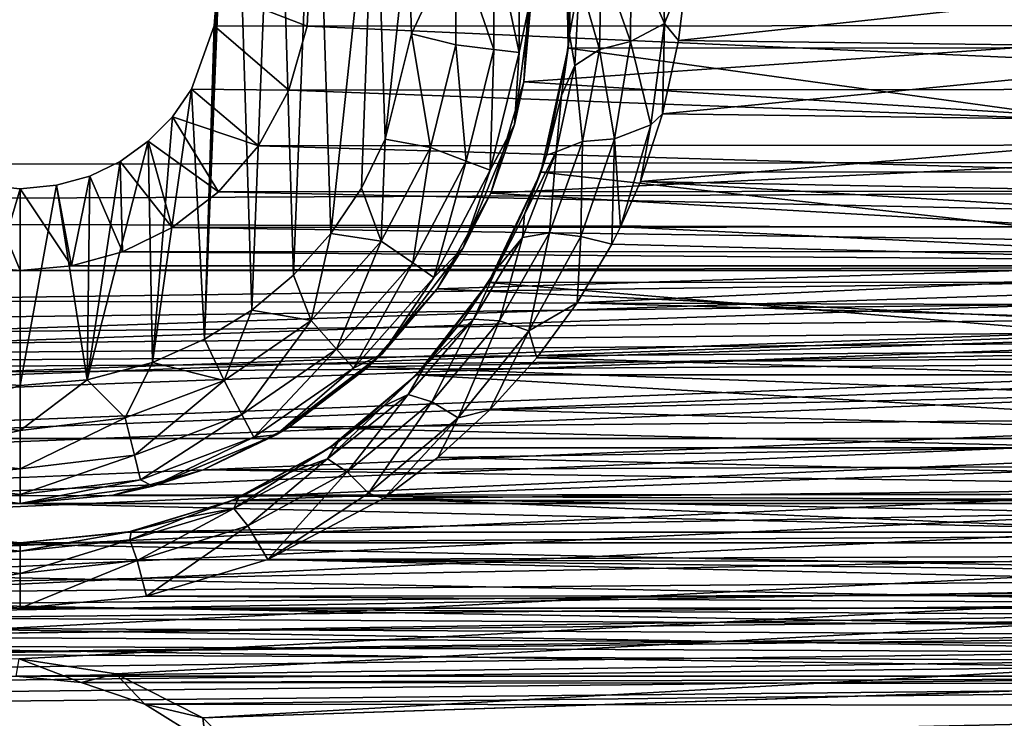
# Model space of a CAD drawing. Header units: metres. Extents: x -95 to 103, y -12 to 12.
# Tile 179 of 256: x -59.2 to -56.7, y 5.29 to 7.07. Entities that reach past the tile are written whole.
import ezdxf

# ---------------------------------------------------------------- set-up
doc = ezdxf.new("R2010")
doc.units = ezdxf.units.M
doc.layers.add('solid_P74500', color=7, linetype='CONTINUOUS')
doc.layers.add('solid_P74500_01', color=7, linetype='CONTINUOUS')

msp = doc.modelspace()

# ---------------------------------------------------------------- linework, layer by layer
at = {"layer": 'solid_P74500'}
for points in [[(-12.2, 5.05, 0.5), (-11.7, 9.776363, 0.5), (-88, 9.776363, 0.5)], [(-12.2, 5.05, 0.5), (-88, 9.776363, 0.5), (-88, 5.05, 0.5)], [(-58.663013, 7.983215, -11.8), (-58.731503, 6.257416, -11.8), (-58.700718, 7.142048, -11.8)], [(-58.663013, 7.983215, -11.8), (-58.611973, 6.331459, -11.8), (-58.731503, 6.257416, -11.8)], [(-58.663013, 7.983215, -11.8), (-58.550758, 7.900564, -11.8), (-58.611973, 6.331459, -11.8)], [(-58.550758, 7.900564, -11.8), (-58.505363, 6.420703, -11.8), (-58.611973, 6.331459, -11.8)], [(-58.550758, 7.900564, -11.8), (-58.451893, 7.80319, -11.8), (-58.505363, 6.420703, -11.8)], [(-84.20311, 5.444916, -1.8), (-85.675003, 7.792304, -1.8), (-14.325, 7.792304, -1.8)], [(-83.957001, 5.406663, -1.8), (-84.20311, 5.444916, -1.8), (-14.325, 7.792304, -1.8)], [(-83.736336, 5.295372, -1.8), (-83.957001, 5.406663, -1.8), (-14.325, 7.792304, -1.8)], [(-83.736336, 5.295372, -1.8), (-14.325, 7.792304, -1.8), (-79.20311, 5.444916, -1.8)], [(-78.957001, 5.406663, -1.8), (-79.20311, 5.444916, -1.8), (-14.325, 7.792304, -1.8)], [(-78.736336, 5.295372, -1.8), (-78.957001, 5.406663, -1.8), (-14.325, 7.792304, -1.8)], [(-78.736336, 5.295372, -1.8), (-14.325, 7.792304, -1.8), (-74.20311, 5.444916, -1.8)], [(-73.957001, 5.406663, -1.8), (-74.20311, 5.444916, -1.8), (-14.325, 7.792304, -1.8)], [(-73.736336, 5.295372, -1.8), (-73.957001, 5.406663, -1.8), (-14.325, 7.792304, -1.8)], [(-73.736336, 5.295372, -1.8), (-14.325, 7.792304, -1.8), (-69.20311, 5.444916, -1.8)], [(-68.957001, 5.406663, -1.8), (-69.20311, 5.444916, -1.8), (-14.325, 7.792304, -1.8)], [(-68.736336, 5.295372, -1.8), (-68.957001, 5.406663, -1.8), (-14.325, 7.792304, -1.8)], [(-68.736336, 5.295372, -1.8), (-14.325, 7.792304, -1.8), (-64.20311, 5.444916, -1.8)], [(-63.957005, 5.406663, -1.8), (-64.20311, 5.444916, -1.8), (-14.325, 7.792304, -1.8)], [(-63.736332, 5.295372, -1.8), (-63.957005, 5.406663, -1.8), (-14.325, 7.792304, -1.8)], [(-63.736332, 5.295372, -1.8), (-14.325, 7.792304, -1.8), (-59.20311, 5.444916, -1.8)], [(-58.957005, 5.406663, -1.8), (-59.20311, 5.444916, -1.8), (-14.325, 7.792304, -1.8)], [(-58.736332, 5.295372, -1.8), (-58.957005, 5.406663, -1.8), (-14.325, 7.792304, -1.8)], [(-58.736332, 5.295372, -1.8), (-14.325, 7.792304, -1.8), (-54.20311, 5.444916, -1.8)], [(-58.451893, 7.80319, -11.8), (-58.411118, 6.52597, -11.8), (-58.505363, 6.420703, -11.8)], [(-58.451893, 7.80319, -11.8), (-58.298901, 7.573346, -11.8), (-58.411118, 6.52597, -11.8)], [(92.5, 6.975814, 10.372194), (92.5, 7.752533, 9.805175), (-94.018356, 7.447287, 10.039319)], [(-58.298901, 7.573346, -11.8), (-58.333118, 6.641509, -11.8), (-58.411118, 6.52597, -11.8)], [(-58.298901, 7.573346, -11.8), (-58.272678, 6.76642, -11.8), (-58.333118, 6.641509, -11.8)], [(-58.298901, 7.573346, -11.8), (-58.214642, 7.310327, -11.8), (-58.272678, 6.76642, -11.8)], [(92.5, 6.975814, 10.372194), (-94.018356, 7.447287, 10.039319), (-94.018356, 6.639937, 10.59062)], [(-55.592739, 6.998838, -9.125035), (-55.586353, 7.334234, -8.857709), (-57.813553, 7.333337, -8.858451)], [(-55.592739, 6.998838, -9.125035), (-57.813553, 7.333337, -8.858451), (-57.807384, 6.99762, -9.125969)], [(-57.80423, 7.031255, -9.986495), (-57.807384, 6.99762, -9.125969), (-57.813553, 7.333337, -8.858451)], [(-57.80423, 7.031255, -9.986495), (-57.813553, 7.333337, -8.858451), (-57.800701, 7.184258, -9.852427)], [(-58.214642, 7.310327, -11.8), (-58.205719, 7.034285, -11.8), (-58.272678, 6.76642, -11.8)], [(-58.093323, 7.274375, -11.777164), (-58.205719, 7.034285, -11.8), (-58.214642, 7.310327, -11.8)], [(-57.64769, 7.256926, -10.13025), (-57.569378, 7.310532, -10.129299), (-57.56319, 7.059873, -10.311363)], [(-57.569378, 7.310532, -10.129299), (-57.504425, 7.205236, -10.21443), (-57.56319, 7.059873, -10.311363)], [(-57.996624, 7.286117, -11.712049), (-57.996624, 6.993884, -11.712049), (-58.093323, 7.274375, -11.777164)], [(-57.93206, 7.293956, -11.614588), (-57.93206, 6.986044, -11.614588), (-57.996624, 7.286117, -11.712049)], [(-57.93206, 6.986044, -11.614588), (-57.996624, 6.993884, -11.712049), (-57.996624, 7.286117, -11.712049)], [(-57.900002, 7.14, -11.5), (-57.93206, 6.986044, -11.614588), (-57.93206, 7.293956, -11.614588)], [(-58.093323, 7.274375, -11.777164), (-58.093323, 7.005625, -11.777164), (-58.205719, 7.034285, -11.8)], [(-57.996624, 6.993884, -11.712049), (-58.093323, 7.005625, -11.777164), (-58.093323, 7.274375, -11.777164)], [(-57.723167, 7.222837, -10.080328), (-57.64769, 7.256926, -10.13025), (-57.649021, 7.014533, -10.313454)], [(-57.649021, 7.014533, -10.313454), (-57.64769, 7.256926, -10.13025), (-57.56319, 7.059873, -10.311363)], [(-58.700718, 7.142048, -11.8), (-58.470741, 7.053593, -5.092822), (-58.462597, 7.234941, -4.831732)], [(-54.929634, 7.055848, -5.089697), (-58.462597, 7.234941, -4.831732), (-58.470741, 7.053593, -5.092822)], [(-54.929634, 7.055848, -5.089697), (-54.937241, 7.236759, -4.829008), (-58.462597, 7.234941, -4.831732)], [(-57.920132, 6.912104, -7.087512), (-57.902905, 7.226828, -6.766441), (-55.498337, 7.079858, -6.919943)], [(-57.900002, 7.14, -11.5), (-57.902905, 7.226828, -6.766441), (-57.920132, 6.912104, -7.087512)], [(-57.723167, 7.222837, -10.080328), (-57.728493, 6.993838, -10.262398), (-57.77914, 7.171193, -10.006481)], [(-57.723167, 7.222837, -10.080328), (-57.649021, 7.014533, -10.313454), (-57.728493, 6.993838, -10.262398)], [(-57.77914, 7.171193, -10.006481), (-57.80423, 7.031255, -9.986495), (-57.800701, 7.184258, -9.852427)], [(-57.56319, 7.059873, -10.311363), (-57.504425, 7.205236, -10.21443), (-57.527477, 7.01674, -10.344823)], [(-55.893276, 7.193082, -10.222992), (-57.527477, 7.01674, -10.344823), (-57.504425, 7.205236, -10.21443)], [(-55.893276, 7.193082, -10.222992), (-55.871647, 6.995722, -10.359048), (-57.527477, 7.01674, -10.344823)], [(-57.77914, 7.171193, -10.006481), (-57.791199, 6.953621, -10.186873), (-57.80423, 7.031255, -9.986495)], [(-57.728493, 6.993838, -10.262398), (-57.791199, 6.953621, -10.186873), (-57.77914, 7.171193, -10.006481)], [(-58.731503, 6.257416, -11.8), (-58.707512, 7.05461, -11.8), (-58.700718, 7.142048, -11.8)], [(-58.700718, 7.142048, -11.8), (-58.707512, 7.05461, -11.8), (-58.470741, 7.053593, -5.092822)], [(-57.900002, 7.14, -11.5), (-57.920132, 6.912104, -7.087512), (-57.944298, 6.803535, -11.5)], [(-57.900002, 7.14, -11.5), (-57.944298, 6.803535, -11.5), (-57.93206, 6.986044, -11.614588)], [(-57.920132, 6.912104, -7.087512), (-55.498337, 7.079858, -6.919943), (-55.441578, 6.754933, -7.237463)], [(-57.649021, 7.014533, -10.313454), (-57.56319, 7.059873, -10.311363), (-57.59737, 6.802377, -10.486115)], [(-57.56319, 7.059873, -10.311363), (-57.568153, 6.830747, -10.468567), (-57.59737, 6.802377, -10.486115)], [(-57.56319, 7.059873, -10.311363), (-57.527477, 7.01674, -10.344823), (-57.568153, 6.830747, -10.468567)], [(-58.707512, 7.05461, -11.8), (-58.765335, 6.893235, -11.8), (-58.517292, 6.891102, -5.310623)], [(-58.731503, 6.257416, -11.8), (-58.765335, 6.893235, -11.8), (-58.707512, 7.05461, -11.8)], [(-58.707512, 7.05461, -11.8), (-58.517292, 6.891102, -5.310623), (-58.470741, 7.053593, -5.092822)], [(-54.883789, 6.893729, -5.307212), (-58.470741, 7.053593, -5.092822), (-58.517292, 6.891102, -5.310623)], [(-54.883789, 6.893729, -5.307212), (-54.929634, 7.055848, -5.089697), (-58.470741, 7.053593, -5.092822)], [(-58.157639, 6.744685, -11.777164), (-58.272678, 6.76642, -11.8), (-58.205719, 7.034285, -11.8)], [(-58.093323, 7.005625, -11.777164), (-58.157639, 6.744685, -11.777164), (-58.205719, 7.034285, -11.8)], [(-57.824825, 6.877517, -10.115171), (-57.807384, 6.99762, -9.125969), (-57.80423, 7.031255, -9.986495)], [(-57.791199, 6.953621, -10.186873), (-57.824825, 6.877517, -10.115171), (-57.80423, 7.031255, -9.986495)], [(-57.728493, 6.993838, -10.262398), (-57.649021, 7.014533, -10.313454), (-57.690285, 6.766607, -10.488468)], [(-57.690285, 6.766607, -10.488468), (-57.649021, 7.014533, -10.313454), (-57.59737, 6.802377, -10.486115)], [(-55.871647, 6.995722, -10.359048), (-57.568153, 6.830747, -10.468567), (-57.527477, 7.01674, -10.344823)], [(-58.066559, 6.710143, -11.712049), (-58.157639, 6.744685, -11.777164), (-58.093323, 7.005625, -11.777164)], [(-57.996624, 6.993884, -11.712049), (-58.066559, 6.710143, -11.712049), (-58.093323, 7.005625, -11.777164)], [(-58.005745, 6.687079, -11.614588), (-58.066559, 6.710143, -11.712049), (-57.996624, 6.993884, -11.712049)], [(-57.93206, 6.986044, -11.614588), (-58.005745, 6.687079, -11.614588), (-57.996624, 6.993884, -11.712049)], [(-57.944298, 6.803535, -11.5), (-58.005745, 6.687079, -11.614588), (-57.93206, 6.986044, -11.614588)], [(-55.523228, 6.683096, -9.358751), (-57.807384, 6.99762, -9.125969), (-57.877129, 6.682053, -9.359496)], [(-57.862862, 6.725197, -10.235952), (-57.877129, 6.682053, -9.359496), (-57.807384, 6.99762, -9.125969)], [(-57.862862, 6.725197, -10.235952), (-57.807384, 6.99762, -9.125969), (-57.824825, 6.877517, -10.115171)], [(-55.523228, 6.683096, -9.358751), (-55.592739, 6.998838, -9.125035), (-57.807384, 6.99762, -9.125969)], [(-57.728493, 6.993838, -10.262398), (-57.771286, 6.760592, -10.435995), (-57.791199, 6.953621, -10.186873)], [(-57.728493, 6.993838, -10.262398), (-57.690285, 6.766607, -10.488468), (-57.771286, 6.760592, -10.435995)], [(-55.871647, 6.995722, -10.359048), (-55.826168, 6.807505, -10.483696), (-57.568153, 6.830747, -10.468567)], [(92.5, 6.152128, 10.880493), (92.5, 6.975814, 10.372194), (-94.018356, 6.639937, 10.59062)], [(-57.791199, 6.953621, -10.186873), (-57.838409, 6.733699, -10.358377), (-57.824825, 6.877517, -10.115171)], [(-57.771286, 6.760592, -10.435995), (-57.838409, 6.733699, -10.358377), (-57.791199, 6.953621, -10.186873)], [(-58.004631, 6.629024, -7.352973), (-57.920132, 6.912104, -7.087512), (-55.441578, 6.754933, -7.237463)], [(-57.944298, 6.803535, -11.5), (-57.920132, 6.912104, -7.087512), (-58.004631, 6.629024, -7.352973)], [(-58.864315, 6.198026, -11.8), (-58.813557, 6.822836, -11.8), (-58.765335, 6.893235, -11.8)], [(-58.731503, 6.257416, -11.8), (-58.864315, 6.198026, -11.8), (-58.765335, 6.893235, -11.8)], [(-58.765335, 6.893235, -11.8), (-58.813557, 6.822836, -11.8), (-58.594624, 6.74956, -5.489393)], [(-58.765335, 6.893235, -11.8), (-58.594624, 6.74956, -5.489393), (-58.517292, 6.891102, -5.310623)], [(-54.807301, 6.752329, -5.485987), (-58.517292, 6.891102, -5.310623), (-58.594624, 6.74956, -5.489393)], [(-54.807301, 6.752329, -5.485987), (-54.883789, 6.893729, -5.307212), (-58.517292, 6.891102, -5.310623)], [(-57.838409, 6.733699, -10.358377), (-57.862862, 6.725197, -10.235952), (-57.824825, 6.877517, -10.115171)], [(-58.813557, 6.822836, -11.8), (-58.87468, 6.760879, -11.8), (-58.696159, 6.632159, -5.630672)], [(-58.864315, 6.198026, -11.8), (-58.87468, 6.760879, -11.8), (-58.813557, 6.822836, -11.8)], [(-58.813557, 6.822836, -11.8), (-58.696159, 6.632159, -5.630672), (-58.594624, 6.74956, -5.489393)], [(-55.826168, 6.807505, -10.483696), (-57.62426, 6.65851, -10.578953), (-57.568153, 6.830747, -10.468567)], [(-57.59737, 6.802377, -10.486115), (-57.568153, 6.830747, -10.468567), (-57.62426, 6.65851, -10.578953)], [(-55.826168, 6.807505, -10.483696), (-55.758587, 6.622798, -10.601346), (-57.62426, 6.65851, -10.578953)], [(-57.944298, 6.803535, -11.5), (-58.004631, 6.629024, -7.352973), (-58.074165, 6.49, -11.5)], [(-57.944298, 6.803535, -11.5), (-58.074165, 6.49, -11.5), (-58.005745, 6.687079, -11.614588)], [(-57.690285, 6.766607, -10.488468), (-57.59737, 6.802377, -10.486115), (-57.674747, 6.542895, -10.650846)], [(-57.59737, 6.802377, -10.486115), (-57.62426, 6.65851, -10.578953), (-57.674747, 6.542895, -10.650846)], [(-59.029671, 6.154617, -11.8), (-58.946198, 6.709256, -11.8), (-58.87468, 6.760879, -11.8)], [(-58.864315, 6.198026, -11.8), (-59.029671, 6.154617, -11.8), (-58.87468, 6.760879, -11.8)], [(-58.87468, 6.760879, -11.8), (-58.946198, 6.709256, -11.8), (-58.814137, 6.541955, -5.735227)], [(-58.87468, 6.760879, -11.8), (-58.814137, 6.541955, -5.735227), (-58.696159, 6.632159, -5.630672)], [(-58.282532, 6.506719, -11.777164), (-58.333118, 6.641509, -11.8), (-58.272678, 6.76642, -11.8)], [(-58.157639, 6.744685, -11.777164), (-58.282532, 6.506719, -11.777164), (-58.272678, 6.76642, -11.8)], [(-57.771286, 6.760592, -10.435995), (-57.775269, 6.518895, -10.652001), (-57.854851, 6.528449, -10.597903)], [(-57.771286, 6.760592, -10.435995), (-57.854851, 6.528449, -10.597903), (-57.838409, 6.733699, -10.358377)], [(-57.775269, 6.518895, -10.652001), (-57.690285, 6.766607, -10.488468), (-57.696739, 6.499281, -10.677516)], [(-57.771286, 6.760592, -10.435995), (-57.690285, 6.766607, -10.488468), (-57.775269, 6.518895, -10.652001)], [(-57.690285, 6.766607, -10.488468), (-57.674747, 6.542895, -10.650846), (-57.696739, 6.499281, -10.677516)], [(-54.706539, 6.634699, -5.627678), (-58.594624, 6.74956, -5.489393), (-58.696159, 6.632159, -5.630672)], [(-54.706539, 6.634699, -5.627678), (-54.807301, 6.752329, -5.485987), (-58.594624, 6.74956, -5.489393)], [(-58.202366, 6.451383, -11.712049), (-58.282532, 6.506719, -11.777164), (-58.157639, 6.744685, -11.777164)], [(-58.066559, 6.710143, -11.712049), (-58.202366, 6.451383, -11.712049), (-58.157639, 6.744685, -11.777164)], [(-58.004631, 6.629024, -7.352973), (-55.441578, 6.754933, -7.237463), (-55.316521, 6.474358, -7.489505)], [(-57.838409, 6.733699, -10.358377), (-57.923439, 6.516373, -10.517879), (-57.918823, 6.575562, -10.351501)], [(-57.854851, 6.528449, -10.597903), (-57.923439, 6.516373, -10.517879), (-57.838409, 6.733699, -10.358377)], [(-57.838409, 6.733699, -10.358377), (-57.918823, 6.575562, -10.351501), (-57.862862, 6.725197, -10.235952)], [(-59.029671, 6.154617, -11.8), (-59.023689, 6.672484, -11.8), (-58.946198, 6.709256, -11.8)], [(-58.946198, 6.709256, -11.8), (-59.023689, 6.672484, -11.8), (-58.940701, 6.47981, -5.805347)], [(-58.946198, 6.709256, -11.8), (-58.940701, 6.47981, -5.805347), (-58.814137, 6.541955, -5.735227)], [(-58.148842, 6.414437, -11.614588), (-58.202366, 6.451383, -11.712049), (-58.066559, 6.710143, -11.712049)], [(-58.005745, 6.687079, -11.614588), (-58.148842, 6.414437, -11.614588), (-58.066559, 6.710143, -11.712049)], [(-57.918823, 6.575562, -10.351501), (-57.877129, 6.682053, -9.359496), (-57.862862, 6.725197, -10.235952)], [(-58.074165, 6.49, -11.5), (-58.148842, 6.414437, -11.614588), (-58.005745, 6.687079, -11.614588)], [(-55.390415, 6.403175, -9.552453), (-57.877129, 6.682053, -9.359496), (-58.010273, 6.402062, -9.553198)], [(-57.990799, 6.434424, -10.457341), (-58.010273, 6.402062, -9.553198), (-57.877129, 6.682053, -9.359496)], [(-57.990799, 6.434424, -10.457341), (-57.877129, 6.682053, -9.359496), (-57.918823, 6.575562, -10.351501)], [(-55.390415, 6.403175, -9.552453), (-55.523228, 6.683096, -9.358751), (-57.877129, 6.682053, -9.359496)], [(-59.023689, 6.672484, -11.8), (-59.108173, 6.649518, -11.8), (-59.070065, 6.444089, -5.844973)], [(-59.029671, 6.154617, -11.8), (-59.108173, 6.649518, -11.8), (-59.023689, 6.672484, -11.8)], [(-59.023689, 6.672484, -11.8), (-59.070065, 6.444089, -5.844973), (-58.940701, 6.47981, -5.805347)], [(-55.722317, 6.543038, -10.650759), (-57.674747, 6.542895, -10.650846), (-57.62426, 6.65851, -10.578953)], [(-55.758587, 6.622798, -10.601346), (-55.722317, 6.543038, -10.650759), (-57.62426, 6.65851, -10.578953)], [(92.5, 6.152128, 10.880493), (-94.018356, 6.639937, 10.59062), (-94.018356, 5.791973, 11.077141)], [(-59.345043, 6.15136, -11.8), (-59.291309, 6.649474, -11.8), (-59.200001, 6.64, -11.8)], [(-59.345043, 6.15136, -11.8), (-59.200001, 6.64, -11.8), (-59.200001, 6.14, -11.8)], [(-59.291309, 6.649474, -11.8), (-59.331429, 6.444363, -5.844672), (-59.200001, 6.432491, -5.857735)], [(-59.200001, 6.64, -11.8), (-59.291309, 6.649474, -11.8), (-59.200001, 6.432491, -5.857735)], [(-59.108173, 6.649518, -11.8), (-59.200001, 6.64, -11.8), (-59.070065, 6.444089, -5.844973)], [(-59.200001, 6.14, -11.8), (-59.200001, 6.64, -11.8), (-59.108173, 6.649518, -11.8)], [(-59.029671, 6.154617, -11.8), (-59.200001, 6.14, -11.8), (-59.108173, 6.649518, -11.8)], [(-59.200001, 6.64, -11.8), (-59.200001, 6.432491, -5.857735), (-59.070065, 6.444089, -5.844973)], [(-54.588951, 6.543865, -5.733047), (-58.696159, 6.632159, -5.630672), (-58.814137, 6.541955, -5.735227)], [(-54.588951, 6.543865, -5.733047), (-54.706539, 6.634699, -5.627678), (-58.696159, 6.632159, -5.630672)], [(-58.282532, 6.506719, -11.777164), (-58.411118, 6.52597, -11.8), (-58.333118, 6.641509, -11.8)], [(-58.140911, 6.386121, -7.564914), (-58.004631, 6.629024, -7.352973), (-55.316521, 6.474358, -7.489505)], [(-58.074165, 6.49, -11.5), (-58.004631, 6.629024, -7.352973), (-58.140911, 6.386121, -7.564914)], [(-57.923439, 6.516373, -10.517879), (-57.990799, 6.434424, -10.457341), (-57.918823, 6.575562, -10.351501)], [(-54.462196, 6.480899, -5.804132), (-58.814137, 6.541955, -5.735227), (-58.940701, 6.47981, -5.805347)], [(-54.462196, 6.480899, -5.804132), (-54.588951, 6.543865, -5.733047), (-58.814137, 6.541955, -5.735227)], [(-55.672836, 6.447643, -10.708777), (-57.696739, 6.499281, -10.677516), (-57.674747, 6.542895, -10.650846)], [(-55.722317, 6.543038, -10.650759), (-55.672836, 6.447643, -10.708777), (-57.674747, 6.542895, -10.650846)], [(-58.460747, 6.305556, -11.777164), (-58.505363, 6.420703, -11.8), (-58.411118, 6.52597, -11.8)], [(-58.282532, 6.506719, -11.777164), (-58.460747, 6.305556, -11.777164), (-58.411118, 6.52597, -11.8)], [(-58.396152, 6.232644, -11.712049), (-58.460747, 6.305556, -11.777164), (-58.282532, 6.506719, -11.777164)], [(-58.202366, 6.451383, -11.712049), (-58.396152, 6.232644, -11.712049), (-58.282532, 6.506719, -11.777164)], [(-57.923439, 6.516373, -10.517879), (-58.048519, 6.308198, -10.661965), (-57.990799, 6.434424, -10.457341)], [(-57.982048, 6.30462, -10.744555), (-58.048519, 6.308198, -10.661965), (-57.923439, 6.516373, -10.517879)], [(-57.854851, 6.528449, -10.597903), (-57.907303, 6.279213, -10.800389), (-57.982048, 6.30462, -10.744555)], [(-57.854851, 6.528449, -10.597903), (-57.982048, 6.30462, -10.744555), (-57.923439, 6.516373, -10.517879)], [(-57.854851, 6.528449, -10.597903), (-57.775269, 6.518895, -10.652001), (-57.907303, 6.279213, -10.800389)], [(-57.907303, 6.279213, -10.800389), (-57.775269, 6.518895, -10.652001), (-57.784813, 6.350398, -10.766728)], [(-57.775269, 6.518895, -10.652001), (-57.696739, 6.499281, -10.677516), (-57.784813, 6.350398, -10.766728)], [(-54.331429, 6.444363, -5.844672), (-54.462196, 6.480899, -5.804132), (-58.940701, 6.47981, -5.805347)], [(-58.074165, 6.49, -11.5), (-58.140911, 6.386121, -7.564914), (-58.280762, 6.220761, -11.5)], [(-58.074165, 6.49, -11.5), (-58.280762, 6.220761, -11.5), (-58.148842, 6.414437, -11.614588)], [(-55.672836, 6.447643, -10.708777), (-57.784813, 6.350398, -10.766728), (-57.696739, 6.499281, -10.677516)], [(-54.331429, 6.444363, -5.844672), (-58.940701, 6.47981, -5.805347), (-59.070065, 6.444089, -5.844973)], [(-58.140911, 6.386121, -7.564914), (-55.316521, 6.474358, -7.489505), (-55.141521, 6.243505, -7.68301)], [(-19.200001, 6.432491, -5.857735), (-85.675003, 6.005326, -6.294441), (-14.325, 6.005424, -6.294348)], [(-59.200001, 6.432491, -5.857735), (-64.199997, 6.432491, -5.857735), (-85.675003, 6.005326, -6.294441)], [(-54.200001, 6.432491, -5.857735), (-59.200001, 6.432491, -5.857735), (-85.675003, 6.005326, -6.294441)], [(-49.200001, 6.432491, -5.857735), (-54.200001, 6.432491, -5.857735), (-85.675003, 6.005326, -6.294441)], [(-44.200001, 6.432491, -5.857735), (-49.200001, 6.432491, -5.857735), (-85.675003, 6.005326, -6.294441)], [(-39.200001, 6.432491, -5.857735), (-44.200001, 6.432491, -5.857735), (-85.675003, 6.005326, -6.294441)], [(-34.200001, 6.432491, -5.857735), (-39.200001, 6.432491, -5.857735), (-85.675003, 6.005326, -6.294441)], [(-29.200001, 6.432491, -5.857735), (-34.200001, 6.432491, -5.857735), (-85.675003, 6.005326, -6.294441)], [(-24.200001, 6.432491, -5.857735), (-29.200001, 6.432491, -5.857735), (-85.675003, 6.005326, -6.294441)], [(-19.200001, 6.432491, -5.857735), (-24.200001, 6.432491, -5.857735), (-85.675003, 6.005326, -6.294441)], [(-59.200001, 6.432491, -5.857735), (-59.331429, 6.444363, -5.844672), (-64.199997, 6.432491, -5.857735)], [(-54.331429, 6.444363, -5.844672), (-59.070065, 6.444089, -5.844973), (-59.200001, 6.432491, -5.857735)], [(-54.200001, 6.432491, -5.857735), (-54.331429, 6.444363, -5.844672), (-59.200001, 6.432491, -5.857735)], [(-58.353024, 6.183962, -11.614588), (-58.396152, 6.232644, -11.712049), (-58.202366, 6.451383, -11.712049)], [(-58.148842, 6.414437, -11.614588), (-58.353024, 6.183962, -11.614588), (-58.202366, 6.451383, -11.712049)], [(-58.075401, 6.306167, -10.549652), (-58.010273, 6.402062, -9.553198), (-57.990799, 6.434424, -10.457341)], [(-58.048519, 6.308198, -10.661965), (-58.075401, 6.306167, -10.549652), (-57.990799, 6.434424, -10.457341)], [(-55.672836, 6.447643, -10.708777), (-55.570911, 6.286667, -10.804065), (-57.784813, 6.350398, -10.766728)], [(-58.460747, 6.305556, -11.777164), (-58.611973, 6.331459, -11.8), (-58.505363, 6.420703, -11.8)], [(-58.280762, 6.220761, -11.5), (-58.353024, 6.183962, -11.614588), (-58.148842, 6.414437, -11.614588)], [(-58.315552, 6.187242, -7.728406), (-58.140911, 6.386121, -7.564914), (-55.141521, 6.243505, -7.68301)], [(-58.280762, 6.220761, -11.5), (-58.140911, 6.386121, -7.564914), (-58.315552, 6.187242, -7.728406)], [(-55.206978, 6.167262, -9.706435), (-58.010273, 6.402062, -9.553198), (-58.193439, 6.16685, -9.706697)], [(-58.171162, 6.190532, -10.629889), (-58.193439, 6.16685, -9.706697), (-58.010273, 6.402062, -9.553198)], [(-58.171162, 6.190532, -10.629889), (-58.010273, 6.402062, -9.553198), (-58.075401, 6.306167, -10.549652)], [(-55.206978, 6.167262, -9.706435), (-55.390415, 6.403175, -9.552453), (-58.010273, 6.402062, -9.553198)], [(-58.681923, 6.152889, -11.777164), (-58.731503, 6.257416, -11.8), (-58.611973, 6.331459, -11.8)], [(-58.460747, 6.305556, -11.777164), (-58.681923, 6.152889, -11.777164), (-58.611973, 6.331459, -11.8)], [(-57.907303, 6.279213, -10.800389), (-57.784813, 6.350398, -10.766728), (-57.887218, 6.210558, -10.847994)], [(-55.570911, 6.286667, -10.804065), (-57.887218, 6.210558, -10.847994), (-57.784813, 6.350398, -10.766728)], [(-58.636654, 6.066637, -11.712049), (-58.681923, 6.152889, -11.777164), (-58.460747, 6.305556, -11.777164)], [(-58.396152, 6.232644, -11.712049), (-58.636654, 6.066637, -11.712049), (-58.460747, 6.305556, -11.777164)], [(-58.048519, 6.308198, -10.661965), (-58.214214, 6.117478, -10.786961), (-58.171162, 6.190532, -10.629889)], [(-58.153866, 6.09837, -10.872088), (-58.214214, 6.117478, -10.786961), (-58.048519, 6.308198, -10.661965)], [(-58.048519, 6.308198, -10.661965), (-58.171162, 6.190532, -10.629889), (-58.075401, 6.306167, -10.549652)], [(-57.982048, 6.30462, -10.744555), (-58.153866, 6.09837, -10.872088), (-58.048519, 6.308198, -10.661965)], [(-57.982048, 6.30462, -10.744555), (-58.087662, 6.057676, -10.929638), (-58.153866, 6.09837, -10.872088)], [(-57.982048, 6.30462, -10.744555), (-57.907303, 6.279213, -10.800389), (-58.087662, 6.057676, -10.929638)], [(-55.570911, 6.286667, -10.804065), (-55.449898, 6.137165, -10.889684), (-57.887218, 6.210558, -10.847994)], [(-58.681923, 6.152889, -11.777164), (-58.864315, 6.198026, -11.8), (-58.731503, 6.257416, -11.8)], [(-58.087662, 6.057676, -10.929638), (-57.907303, 6.279213, -10.800389), (-58.00695, 6.077981, -10.922827)], [(-57.907303, 6.279213, -10.800389), (-57.887218, 6.210558, -10.847994), (-58.00695, 6.077981, -10.922827)], [(-58.60643, 6.009048, -11.614588), (-58.636654, 6.066637, -11.712049), (-58.396152, 6.232644, -11.712049)], [(-58.353024, 6.183962, -11.614588), (-58.60643, 6.009048, -11.614588), (-58.396152, 6.232644, -11.712049)], [(-58.315552, 6.187242, -7.728406), (-55.141521, 6.243505, -7.68301), (-54.931427, 6.065162, -7.824565)], [(-58.280762, 6.220761, -11.5), (-58.516594, 6.034126, -7.848543), (-58.549999, 6.014167, -11.5)], [(-58.280762, 6.220761, -11.5), (-58.549999, 6.014167, -11.5), (-58.353024, 6.183962, -11.614588)], [(-58.280762, 6.220761, -11.5), (-58.315552, 6.187242, -7.728406), (-58.516594, 6.034126, -7.848543)], [(-55.449898, 6.137165, -10.889684), (-58.00695, 6.077981, -10.922827), (-57.887218, 6.210558, -10.847994)], [(-58.933208, 6.057589, -11.777164), (-59.029671, 6.154617, -11.8), (-58.864315, 6.198026, -11.8)], [(-58.681923, 6.152889, -11.777164), (-58.933208, 6.057589, -11.777164), (-58.864315, 6.198026, -11.8)], [(-58.549999, 6.014167, -11.5), (-58.60643, 6.009048, -11.614588), (-58.353024, 6.183962, -11.614588)], [(-58.516594, 6.034126, -7.848543), (-58.315552, 6.187242, -7.728406), (-54.931427, 6.065162, -7.824565)], [(-58.277184, 6.087188, -10.699494), (-58.193439, 6.16685, -9.706697), (-58.171162, 6.190532, -10.629889)], [(-58.214214, 6.117478, -10.786961), (-58.277184, 6.087188, -10.699494), (-58.171162, 6.190532, -10.629889)], [(-54.985966, 5.981413, -9.822051), (-58.193439, 6.16685, -9.706697), (-58.414433, 5.981127, -9.822226)], [(-58.392708, 5.996201, -10.759497), (-58.414433, 5.981127, -9.822226), (-58.193439, 6.16685, -9.706697)], [(-58.392708, 5.996201, -10.759497), (-58.193439, 6.16685, -9.706697), (-58.277184, 6.087188, -10.699494)], [(-54.985966, 5.981413, -9.822051), (-55.206978, 6.167262, -9.706435), (-58.193439, 6.16685, -9.706697)], [(92.5, 5.292573, 11.32415), (92.5, 6.152128, 10.880493), (-94.018356, 5.791973, 11.077141)], [(-59.345043, 6.15136, -11.8), (-59.200001, 6.14, -11.8), (-59.466789, 6.057589, -11.777164)], [(-59.200001, 6.14, -11.8), (-59.200001, 6.025195, -11.777164), (-59.466789, 6.057589, -11.777164)], [(-59.029671, 6.154617, -11.8), (-59.200001, 6.025195, -11.777164), (-59.200001, 6.14, -11.8)], [(-58.933208, 6.057589, -11.777164), (-59.200001, 6.025195, -11.777164), (-59.029671, 6.154617, -11.8)], [(-58.909897, 5.963009, -11.712049), (-58.933208, 6.057589, -11.777164), (-58.681923, 6.152889, -11.777164)], [(-58.636654, 6.066637, -11.712049), (-58.909897, 5.963009, -11.712049), (-58.681923, 6.152889, -11.777164)], [(-55.449898, 6.137165, -10.889684), (-55.315685, 6.002634, -10.964415), (-58.00695, 6.077981, -10.922827)], [(-58.214214, 6.117478, -10.786961), (-58.419079, 5.95398, -10.889031), (-58.277184, 6.087188, -10.699494)], [(-58.369053, 5.920702, -10.976445), (-58.419079, 5.95398, -10.889031), (-58.214214, 6.117478, -10.786961)], [(-58.153866, 6.09837, -10.872088), (-58.369053, 5.920702, -10.976445), (-58.214214, 6.117478, -10.786961)], [(-58.419079, 5.95398, -10.889031), (-58.392708, 5.996201, -10.759497), (-58.277184, 6.087188, -10.699494)], [(-58.153866, 6.09837, -10.872088), (-58.315182, 5.866352, -11.035541), (-58.369053, 5.920702, -10.976445)], [(-58.153866, 6.09837, -10.872088), (-58.087662, 6.057676, -10.929638), (-58.315182, 5.866352, -11.035541)], [(-59.490101, 5.963009, -11.712049), (-59.466789, 6.057589, -11.777164), (-59.200001, 6.025195, -11.777164)], [(-58.933208, 6.057589, -11.777164), (-59.200001, 5.927784, -11.712049), (-59.200001, 6.025195, -11.777164)], [(-58.909897, 5.963009, -11.712049), (-59.200001, 5.927784, -11.712049), (-58.933208, 6.057589, -11.777164)], [(-58.894333, 5.899861, -11.614588), (-58.909897, 5.963009, -11.712049), (-58.636654, 6.066637, -11.712049)], [(-58.60643, 6.009048, -11.614588), (-58.894333, 5.899861, -11.614588), (-58.636654, 6.066637, -11.712049)], [(-58.516594, 6.034126, -7.848543), (-54.931427, 6.065162, -7.824565), (-54.699005, 5.939589, -7.920308)], [(-58.315182, 5.866352, -11.035541), (-58.087662, 6.057676, -10.929638), (-58.277027, 5.852796, -11.045125)], [(-58.087662, 6.057676, -10.929638), (-58.139339, 5.956829, -10.989367), (-58.277027, 5.852796, -11.045125)], [(-55.315685, 6.002634, -10.964415), (-58.139339, 5.956829, -10.989367), (-58.00695, 6.077981, -10.922827)], [(-58.087662, 6.057676, -10.929638), (-58.00695, 6.077981, -10.922827), (-58.139339, 5.956829, -10.989367)], [(-58.735298, 5.925894, -7.930546), (-58.516594, 6.034126, -7.848543), (-54.699005, 5.939589, -7.920308)], [(-58.549999, 6.014167, -11.5), (-58.516594, 6.034126, -7.848543), (-58.735298, 5.925894, -7.930546)], [(-84.210907, 5.401012, -6.820489), (-14.325, 6.005424, -6.294348), (-85.675003, 6.005326, -6.294441)], [(-84.210907, 5.401012, -6.820489), (-79.210907, 5.401012, -6.820489), (-14.325, 6.005424, -6.294348)], [(-79.210907, 5.401012, -6.820489), (-74.210907, 5.401012, -6.820489), (-14.325, 6.005424, -6.294348)], [(-74.210907, 5.401012, -6.820489), (-69.210907, 5.401012, -6.820489), (-14.325, 6.005424, -6.294348)], [(-69.210907, 5.401012, -6.820489), (-64.210907, 5.401012, -6.820489), (-14.325, 6.005424, -6.294348)], [(-64.210907, 5.401012, -6.820489), (-59.210903, 5.401012, -6.820489), (-14.325, 6.005424, -6.294348)], [(-59.490101, 5.963009, -11.712049), (-59.200001, 6.025195, -11.777164), (-59.200001, 5.927784, -11.712049)], [(-59.210903, 5.401012, -6.820489), (-54.210903, 5.401012, -6.820489), (-14.325, 6.005424, -6.294348)], [(-58.863537, 5.884296, -11.5), (-58.894333, 5.899861, -11.614588), (-58.60643, 6.009048, -11.614588)], [(-58.549999, 6.014167, -11.5), (-58.735298, 5.925894, -7.930546), (-58.863537, 5.884296, -11.5)], [(-58.549999, 6.014167, -11.5), (-58.863537, 5.884296, -11.5), (-58.60643, 6.009048, -11.614588)], [(-54.985966, 5.981413, -9.822051), (-58.414433, 5.981127, -9.822226), (-58.66193, 5.847542, -9.902336)], [(-54.737991, 5.847512, -9.902353), (-54.985966, 5.981413, -9.822051), (-58.66193, 5.847542, -9.902336)], [(-58.645241, 5.854604, -10.849474), (-58.66193, 5.847542, -9.902336), (-58.414433, 5.981127, -9.822226)], [(-58.645241, 5.854604, -10.849474), (-58.414433, 5.981127, -9.822226), (-58.515842, 5.918555, -10.809347)], [(-58.515842, 5.918555, -10.809347), (-58.414433, 5.981127, -9.822226), (-58.392708, 5.996201, -10.759497)], [(-58.419079, 5.95398, -10.889031), (-58.515842, 5.918555, -10.809347), (-58.392708, 5.996201, -10.759497)], [(-55.315685, 6.002634, -10.964415), (-55.173981, 5.887128, -11.026864), (-58.139339, 5.956829, -10.989367)], [(-59.490101, 5.963009, -11.712049), (-59.200001, 5.927784, -11.712049), (-59.505669, 5.899861, -11.614588)], [(-58.909897, 5.963009, -11.712049), (-59.200001, 5.862746, -11.614588), (-59.200001, 5.927784, -11.712049)], [(-58.894333, 5.899861, -11.614588), (-59.200001, 5.862746, -11.614588), (-58.909897, 5.963009, -11.712049)], [(-55.173981, 5.887128, -11.026864), (-58.277027, 5.852796, -11.045125), (-58.139339, 5.956829, -10.989367)], [(-58.735298, 5.925894, -7.930546), (-54.699005, 5.939589, -7.920308), (-54.452805, 5.864826, -7.975827)], [(-58.419079, 5.95398, -10.889031), (-58.657784, 5.827633, -10.964813), (-58.515842, 5.918555, -10.809347)], [(-58.621899, 5.78289, -11.054052), (-58.657784, 5.827633, -10.964813), (-58.419079, 5.95398, -10.889031)], [(-58.369053, 5.920702, -10.976445), (-58.621899, 5.78289, -11.054052), (-58.419079, 5.95398, -10.889031)], [(-59.200001, 5.927784, -11.712049), (-59.200001, 5.862746, -11.614588), (-59.505669, 5.899861, -11.614588)], [(-58.964905, 5.861434, -7.978317), (-58.735298, 5.925894, -7.930546), (-54.452805, 5.864826, -7.975827)], [(-58.863537, 5.884296, -11.5), (-58.735298, 5.925894, -7.930546), (-58.964905, 5.861434, -7.978317)], [(-58.657784, 5.827633, -10.964813), (-58.645241, 5.854604, -10.849474), (-58.515842, 5.918555, -10.809347)], [(-58.369053, 5.920702, -10.976445), (-58.570904, 5.697461, -11.126048), (-58.621899, 5.78289, -11.054052)], [(-58.369053, 5.920702, -10.976445), (-58.315182, 5.866352, -11.035541), (-58.570904, 5.697461, -11.126048)], [(-59.505669, 5.899861, -11.614588), (-59.200001, 5.862746, -11.614588), (-59.536465, 5.884296, -11.5)], [(-59.536465, 5.884296, -11.5), (-59.200001, 5.84, -11.5), (-59.452805, 5.864826, -7.975827)], [(-59.200001, 5.862746, -11.614588), (-59.200001, 5.84, -11.5), (-59.536465, 5.884296, -11.5)], [(-58.894333, 5.899861, -11.614588), (-59.200001, 5.84, -11.5), (-59.200001, 5.862746, -11.614588)], [(-58.863537, 5.884296, -11.5), (-59.200001, 5.84, -11.5), (-58.894333, 5.899861, -11.614588)], [(-58.863537, 5.884296, -11.5), (-58.964905, 5.861434, -7.978317), (-59.200001, 5.84, -7.994023)], [(-58.863537, 5.884296, -11.5), (-59.200001, 5.84, -7.994023), (-59.200001, 5.84, -11.5)], [(-55.173981, 5.887128, -11.026864), (-55.021072, 5.790312, -11.07801), (-58.277027, 5.852796, -11.045125)], [(-64.199997, 5.84, -7.994023), (-63.964905, 5.861434, -7.978317), (-59.200001, 5.84, -7.994023)], [(-63.964905, 5.861434, -7.978317), (-59.452805, 5.864826, -7.975827), (-59.200001, 5.84, -7.994023)], [(-59.200001, 5.84, -11.5), (-59.200001, 5.84, -7.994023), (-59.452805, 5.864826, -7.975827)], [(-59.200001, 5.84, -7.994023), (-58.964905, 5.861434, -7.978317), (-54.200001, 5.84, -7.994023)], [(-58.964905, 5.861434, -7.978317), (-54.452805, 5.864826, -7.975827), (-54.200001, 5.84, -7.994023)], [(-58.315182, 5.866352, -11.035541), (-58.277027, 5.852796, -11.045125), (-58.570904, 5.697461, -11.126048)], [(-84.199997, 5.84, -7.994023), (-13, 4.775385, -8.672122), (-87, 4.775385, -8.672122)], [(-84.199997, 5.84, -7.994023), (-79.199997, 5.84, -7.994023), (-13, 4.775385, -8.672122)], [(-79.199997, 5.84, -7.994023), (-74.199997, 5.84, -7.994023), (-13, 4.775385, -8.672122)], [(-74.199997, 5.84, -7.994023), (-69.199997, 5.84, -7.994023), (-13, 4.775385, -8.672122)], [(-69.199997, 5.84, -7.994023), (-64.199997, 5.84, -7.994023), (-13, 4.775385, -8.672122)], [(-64.199997, 5.84, -7.994023), (-59.200001, 5.84, -7.994023), (-13, 4.775385, -8.672122)], [(-59.200001, 5.84, -7.994023), (-54.200001, 5.84, -7.994023), (-13, 4.775385, -8.672122)], [(-54.737991, 5.847512, -9.902353), (-58.66193, 5.847542, -9.902336), (-58.926708, 5.766949, -9.949488)], [(-58.918297, 5.768634, -10.90291), (-58.926708, 5.766949, -9.949488), (-58.66193, 5.847542, -9.902336)], [(-54.473125, 5.766916, -9.949507), (-54.737991, 5.847512, -9.902353), (-58.926708, 5.766949, -9.949488)], [(-58.918297, 5.768634, -10.90291), (-58.66193, 5.847542, -9.902336), (-58.779888, 5.804521, -10.880659)], [(-58.779888, 5.804521, -10.880659), (-58.66193, 5.847542, -9.902336), (-58.645241, 5.854604, -10.849474)], [(-58.657784, 5.827633, -10.964813), (-58.779888, 5.804521, -10.880659), (-58.645241, 5.854604, -10.849474)], [(-54.860661, 5.711424, -11.118886), (-58.570904, 5.697461, -11.126048), (-58.277027, 5.852796, -11.045125)], [(-55.021072, 5.790312, -11.07801), (-54.860661, 5.711424, -11.118886), (-58.277027, 5.852796, -11.045125)], [(-58.657784, 5.827633, -10.964813), (-58.922009, 5.747669, -11.01146), (-58.779888, 5.804521, -10.880659)], [(-58.903248, 5.695458, -11.101877), (-58.922009, 5.747669, -11.01146), (-58.657784, 5.827633, -10.964813)], [(-58.621899, 5.78289, -11.054052), (-58.903248, 5.695458, -11.101877), (-58.657784, 5.827633, -10.964813)], [(92.5, 5.292573, 11.32415), (-94.018356, 5.791973, 11.077141), (-94.018356, 4.90858, 11.495906)], [(-58.922009, 5.747669, -11.01146), (-58.918297, 5.768634, -10.90291), (-58.779888, 5.804521, -10.880659)], [(-58.621899, 5.78289, -11.054052), (-58.879269, 5.604443, -11.173192), (-58.903248, 5.695458, -11.101877)], [(-58.621899, 5.78289, -11.054052), (-58.570904, 5.697461, -11.126048), (-58.879269, 5.604443, -11.173192)], [(-59.200001, 5.74, -9.965059), (-59.473125, 5.766916, -9.949507), (-64.199997, 5.74, -9.965059)], [(-59.477402, 5.747585, -11.011462), (-59.477291, 5.767735, -10.903591), (-59.200001, 5.74, -10.920001)], [(-59.477291, 5.767735, -10.903591), (-59.473125, 5.766916, -9.949507), (-59.200001, 5.74, -9.965059)], [(-59.200001, 5.74, -10.920001), (-59.477291, 5.767735, -10.903591), (-59.200001, 5.74, -9.965059)], [(-58.918297, 5.768634, -10.90291), (-59.200005, 5.719, -11.03024), (-59.200001, 5.74, -10.920001)], [(-58.922009, 5.747669, -11.01146), (-59.200005, 5.719, -11.03024), (-58.918297, 5.768634, -10.90291)], [(-58.918297, 5.768634, -10.90291), (-59.200001, 5.74, -10.920001), (-58.926708, 5.766949, -9.949488)], [(-54.473125, 5.766916, -9.949507), (-58.926708, 5.766949, -9.949488), (-59.200001, 5.74, -9.965059)], [(-59.200001, 5.74, -10.920001), (-59.200001, 5.74, -9.965059), (-58.926708, 5.766949, -9.949488)], [(-54.200001, 5.74, -9.965059), (-54.473125, 5.766916, -9.949507), (-59.200001, 5.74, -9.965059)], [(-59.200001, 5.74, -9.965059), (-64.199997, 5.74, -9.965059), (-92.5, 5.004237, -10.35396)], [(-54.200001, 5.74, -9.965059), (-59.200001, 5.74, -9.965059), (-92.5, 5.004237, -10.35396)], [(-49.200001, 5.74, -9.965059), (-54.200001, 5.74, -9.965059), (-92.5, 5.004237, -10.35396)], [(-44.200001, 5.74, -9.965059), (-49.200001, 5.74, -9.965059), (-92.5, 5.004237, -10.35396)], [(-39.200001, 5.74, -9.965059), (-44.200001, 5.74, -9.965059), (-92.5, 5.004237, -10.35396)], [(-34.200001, 5.74, -9.965059), (-39.200001, 5.74, -9.965059), (-92.5, 5.004237, -10.35396)], [(-29.200001, 5.74, -9.965059), (-34.200001, 5.74, -9.965059), (-92.5, 5.004237, -10.35396)], [(-24.200001, 5.74, -9.965059), (-29.200001, 5.74, -9.965059), (-92.5, 5.004237, -10.35396)], [(-19.200001, 5.74, -9.965059), (-24.200001, 5.74, -9.965059), (-92.5, 5.004237, -10.35396)], [(-59.477402, 5.747585, -11.011462), (-59.200005, 5.719, -11.03024), (-59.496117, 5.695396, -11.101876)], [(-59.477402, 5.747585, -11.011462), (-59.200001, 5.74, -10.920001), (-59.200005, 5.719, -11.03024)], [(-58.922009, 5.747669, -11.01146), (-59.200005, 5.661711, -11.122106), (-59.200005, 5.719, -11.03024)], [(-58.903248, 5.695458, -11.101877), (-59.200005, 5.661711, -11.122106), (-58.922009, 5.747669, -11.01146)], [(-59.200005, 5.719, -11.03024), (-59.200005, 5.661711, -11.122106), (-59.496117, 5.695396, -11.101876)], [(-54.860661, 5.711424, -11.118886), (-54.698776, 5.650163, -11.150142), (-58.570904, 5.697461, -11.126048)], [(-59.496117, 5.695396, -11.101876), (-59.200005, 5.661711, -11.122106), (-59.535496, 5.606674, -11.172072)], [(-58.903248, 5.695458, -11.101877), (-59.200001, 5.573798, -11.188511), (-59.200005, 5.661711, -11.122106)], [(-58.903248, 5.695458, -11.101877), (-58.879269, 5.604443, -11.173192), (-59.200001, 5.573798, -11.188511)], [(-54.535496, 5.606674, -11.172072), (-58.879269, 5.604443, -11.173192), (-58.570904, 5.697461, -11.126048)], [(-54.698776, 5.650163, -11.150142), (-54.535496, 5.606674, -11.172072), (-58.570904, 5.697461, -11.126048)], [(-59.200005, 5.661711, -11.122106), (-59.200001, 5.573798, -11.188511), (-59.535496, 5.606674, -11.172072)], [(-59.535496, 5.606674, -11.172072), (-59.200001, 5.573798, -11.188511), (-63.879269, 5.604443, -11.173192)], [(-54.535496, 5.606674, -11.172072), (-54.200001, 5.573798, -11.188511), (-58.879269, 5.604443, -11.173192)], [(-59.200001, 5.573798, -11.188511), (-64.200005, 5.573798, -11.188511), (-63.879269, 5.604443, -11.173192)], [(-54.200001, 5.573798, -11.188511), (-59.200001, 5.573798, -11.188511), (-58.879269, 5.604443, -11.173192)], [(-84.200005, 5.573798, -11.188511), (92.5, 4.734525, -11.568391), (-94.018356, 4.765634, -11.555896)], [(-74.200005, 5.573798, -11.188511), (92.5, 4.734525, -11.568391), (-79.200005, 5.573798, -11.188511)], [(-69.200005, 5.573798, -11.188511), (92.5, 4.734525, -11.568391), (-74.200005, 5.573798, -11.188511)], [(-64.200005, 5.573798, -11.188511), (92.5, 4.734525, -11.568391), (-69.200005, 5.573798, -11.188511)], [(-59.200001, 5.573798, -11.188511), (92.5, 4.734525, -11.568391), (-64.200005, 5.573798, -11.188511)], [(-54.200001, 5.573798, -11.188511), (92.5, 4.734525, -11.568391), (-59.200001, 5.573798, -11.188511)], [(-59.20311, 5.444916, -1.8), (-59.045124, 5.385069, -6.833083), (-59.210903, 5.401012, -6.820489)], [(-58.957005, 5.406663, -1.8), (-59.045124, 5.385069, -6.833083), (-59.20311, 5.444916, -1.8)], [(-58.560226, 5.121016, -1.8), (-58.736332, 5.295372, -1.8), (-54.20311, 5.444916, -1.8)], [(-58.445496, 4.899806, -1.8), (-58.560226, 5.121016, -1.8), (-54.20311, 5.444916, -1.8)], [(-58.445496, 4.899806, -1.8), (-54.20311, 5.444916, -1.8), (-54.449169, 5.404594, -1.8)], [(-58.957005, 5.406663, -1.8), (-58.883591, 5.329707, -6.876352), (-59.045124, 5.385069, -6.833083)], [(-58.736332, 5.295372, -1.8), (-58.883591, 5.329707, -6.876352), (-58.957005, 5.406663, -1.8)], [(-59.210903, 5.401012, -6.820489), (-59.045124, 5.385069, -6.833083), (-54.210903, 5.401012, -6.820489)], [(-59.045124, 5.385069, -6.833083), (-54.372776, 5.381056, -6.836244), (-54.210903, 5.401012, -6.820489)], [(-59.045124, 5.385069, -6.833083), (-58.883591, 5.329707, -6.876352), (-54.372776, 5.381056, -6.836244)], [(-58.883591, 5.329707, -6.876352), (-54.526745, 5.325301, -6.879765), (-54.372776, 5.381056, -6.836244)], [(-58.405056, 4.65, -1.8), (-58.445496, 4.899806, -1.8), (-54.449169, 5.404594, -1.8)], [(-58.405056, 4.65, -1.8), (-54.449169, 5.404594, -1.8), (-54.668255, 5.292052, -1.8)], [(-58.883591, 5.329707, -6.876352), (-58.728561, 5.233307, -6.95), (-54.526745, 5.325301, -6.879765)], [(-58.736332, 5.295372, -1.8), (-58.728561, 5.233307, -6.95), (-58.883591, 5.329707, -6.876352)], [(-58.728561, 5.233307, -6.95), (-54.671436, 5.233307, -6.95), (-54.526745, 5.325301, -6.879765)], [(-58.560226, 5.121016, -1.8), (-58.728561, 5.233307, -6.95), (-58.736332, 5.295372, -1.8)]]:
    msp.add_3dface(points, dxfattribs=at)
at = {"layer": 'solid_P74500_01'}
for points in [[(-92.5, 6.467994, 9.508519), (-92.5, 7.788958, 8.459974), (92.5, 7.29035, 8.893468)], [(-92.5, 6.467994, 9.508519), (92.5, 7.29035, 8.893468), (92.5, 5.836015, 9.908373)], [(-92.5, 5.004237, 10.35396), (-92.5, 6.467994, 9.508519), (92.5, 5.836015, 9.908373)], [(-92.5, 5.004237, 10.35396), (92.5, 5.836015, 9.908373), (92.5, 4.24661, 10.687108)], [(-19.200001, 5.74, -9.965059), (-92.5, 5.004237, -10.35396), (92.5, 5.112957, -10.30056)], [(-84.200005, 5.573798, -11.188511), (-79.200005, 5.573798, -11.188511), (92.5, 4.734525, -11.568391)]]:
    msp.add_3dface(points, dxfattribs=at)

doc.saveas('drawing.dxf')
